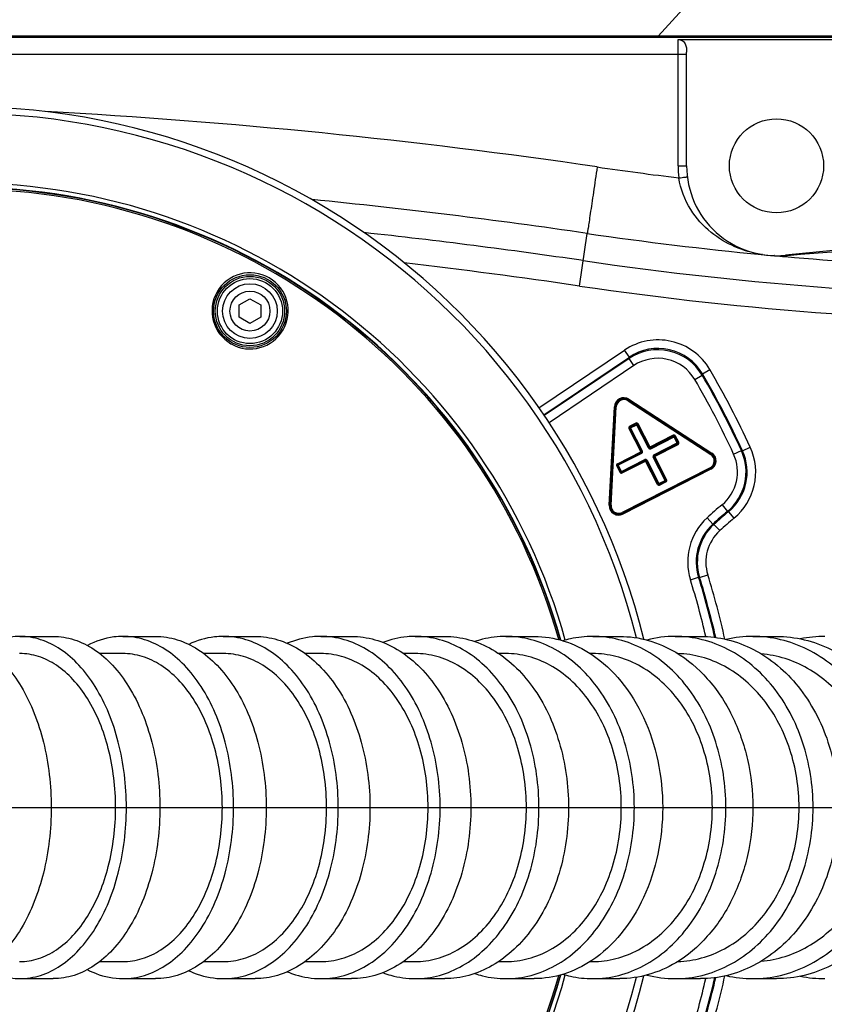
# Model space of a CAD drawing. Extents: x 0 to 594, y 0 to 420.
# Tile 92 of 104: x 411 to 420, y 182 to 193. Entities that reach past the tile are written whole.
import ezdxf

# ---------------------------------------------------------------- set-up
doc = ezdxf.new("R2010")
doc.units = 0
doc.header["$LTSCALE"] = 32.67
doc.linetypes.add('CENTER', pattern=[0.6, 0.375, -0.075, 0.075, -0.075])
doc.linetypes.add('PHANTOM', pattern=[0.8, 0.45, -0.05, 0.1, -0.05, 0.1, -0.05])
doc.layers.get('0').update_dxf_attribs({"linetype": 'CONTINUOUS'})
for name, color, linetype in [('1_DESIGN', 7, 'CONTINUOUS'), ('AXIS', 7, 'CONTINUOUS'), ('CRV', 7, 'CONTINUOUS'), ('DRAFT', 7, 'CONTINUOUS'), ('DRIV_DIM', 7, 'CONTINUOUS'), ('ROUND', 7, 'CONTINUOUS')]:
    doc.layers.add(name, color=color, linetype=linetype)
doc.styles.get("Standard").update_dxf_attribs({"font": 'txt', "width": 0.8})
doc.dimstyles.new('DIMSTYLE_1', dxfattribs={"dimtxt": 3.8, "dimasz": 1.8, "dimexe": 2, "dimexo": 1.5, "dimgap": 1.9, "dimtad": 1, "dimdec": 3, "dimlfac": 10, "dimtxsty": 'STANDARD', "dimblk": 'OPEN', "dimblk1": 'OPEN', "dimblk2": 'OPEN', "dimcen": 0.09, "dimazin": 2, "dimtp": 0.5, "dimtm": 0.5, "dimtfac": 1, "dimtdec": -1, "dimtofl": 0, "dimtmove": 0, "dimatfit": 3, "dimtolj": 1})
doc.dimstyles.new('DIMSTYLE_4', dxfattribs={"dimtxt": 3.8, "dimasz": 1.8, "dimexe": 2, "dimexo": 1.5, "dimgap": 0.95, "dimtad": 1, "dimdec": 3, "dimlfac": 10, "dimtxsty": 'STANDARD', "dimblk": 'OPEN', "dimblk1": 'OPEN', "dimblk2": 'OPEN', "dimcen": 0.09, "dimazin": 2, "dimtp": 0.001, "dimtm": 0.001, "dimtfac": 1, "dimtdec": 3, "dimtofl": 0, "dimtmove": 0, "dimatfit": 3, "dimtolj": 1})

# ---------------------------------------------------------------- blocks, each defined once
blk = doc.blocks.new('*D9')
at = {"layer": 'DRIV_DIM', "color": 2, "linetype": 'CONTINUOUS'}
for p, q in [((478.229, 259.55), (491.452, 274.235)), ((297.649, 184.12), (289.051, 184.12))]:
    blk.add_line(p, q, dxfattribs=at)
for points in [[(488.359, 273.482), (490.114, 272.749), (489.175, 274.404)], [(290.449, 185.925), (291.051, 184.12), (291.681, 185.916)]]:
    blk.add_lwpolyline(points, dxfattribs=at)
for start, end in [(48, 114), (114, 180)]:
    blk.add_arc((410.312, 184.12), 119.261, start, end, dxfattribs=at)
blk = doc.blocks.new('_OPEN')
at = {"color": 0, "linetype": 'BYBLOCK'}
for p, q in [((0, 0), (-1, 0.342)), ((-1, -0.342), (0, 0)), ((-1, 0), (0, 0))]:
    blk.add_line(p, q, dxfattribs=at)
blk = doc.blocks.new('*D10')
at = {"layer": 'DRIV_DIM', "color": 2, "linetype": 'CONTINUOUS'}
for p, q in [((302.148, 184.12), (289.051, 184.12)), ((478.229, 108.691), (491.452, 94.006))]:
    blk.add_line(p, q, dxfattribs=at)
for points in [[(291.681, 182.325), (291.051, 184.12), (290.449, 182.316)], [(489.175, 93.837), (490.114, 95.492), (488.359, 94.758)]]:
    blk.add_lwpolyline(points, dxfattribs=at)
for start, end in [(180, 246), (246, 312)]:
    blk.add_arc((410.312, 184.12), 119.261, start, end, dxfattribs=at)
blk = doc.blocks.new('*D15')
at = {"layer": 'DRIV_DIM', "color": 2, "linetype": 'CONTINUOUS'}
for p, q in [((440.312, 171.42), (440.312, 135.276)), ((410.312, 137.276), (425.312, 137.276)), ((440.312, 137.276), (425.312, 137.276))]:
    blk.add_line(p, q, dxfattribs=at)
at = {"layer": 'DRIV_DIM', "color": 2, "linetype": 'CONTINUOUS', "xscale": 1.8, "yscale": 1.8, "zscale": 1.8, "rotation": 180}
blk.add_blockref('_OPEN', (410.312, 137.276), dxfattribs=at)
at = {"layer": 'DRIV_DIM', "color": 2, "linetype": 'CONTINUOUS', "xscale": 1.8, "yscale": 1.8, "zscale": 1.8}
blk.add_blockref('_OPEN', (440.312, 137.276), dxfattribs=at)

msp = doc.modelspace()

# ---------------------------------------------------------------- linework, layer by layer
at = {"color": 7, "linetype": 'CONTINUOUS'}
for p, q in [((412.17612, 185.92032), (411.90539, 185.92031)), ((413.3493, 185.92035), (413.12046, 185.92034)), ((414.48851, 185.92036), (414.30442, 185.92036)), ((415.59009, 185.92033), (415.454, 185.92033)), ((416.64997, 185.92032), (416.56537, 185.92032)), ((417.66373, 185.92035), (417.63421, 185.92035)), ((411.90539, 182.32031), (412.17612, 182.32031)), ((413.12046, 182.32028), (413.3493, 182.32027)), ((414.30442, 182.32026), (414.48851, 182.32026)), ((415.454, 182.32029), (415.59009, 182.32029)), ((416.56537, 182.3203), (416.64997, 182.3203)), ((417.63421, 182.32027), (417.66373, 182.32027))]:
    msp.add_line(p, q, dxfattribs=at)
msp.add_circle((419.81245, 191.62031), 0.55, dxfattribs=at)
for start, end in [(15.533775, 164.096758), (195.903242, 344.466225)]:
    msp.add_arc((410.31245, 184.12031), 7.3, start, end, dxfattribs=at)
for points, knots in [([(412.09275, 184.12031), (412.09275, 184.35168), (412.04058, 184.79547), (411.84143, 185.30257), (411.60758, 185.61701), (411.41291, 185.78795), (411.19855, 185.89546), (411.04589, 185.92032), (410.97211, 185.92032)], [0, 0, 0, 0, 0.29942865, 0.57227229, 0.69348194, 0.80363679, 0.90451588, 1, 1, 1, 1]), ([(413.33977, 184.12031), (413.33977, 184.35182), (413.28532, 184.79715), (413.07773, 185.30428), (412.83522, 185.61781), (412.63289, 185.78857), (412.4105, 185.89565), (412.25266, 185.92032), (412.17612, 185.92032)], [0, 0, 0, 0, 0.29586979, 0.56686015, 0.68825508, 0.79945691, 0.90217667, 1, 1, 1, 1]), ([(414.55742, 184.12031), (414.55742, 184.35197), (414.50059, 184.79895), (414.28421, 185.30606), (414.03281, 185.61865), (413.82259, 185.7892), (413.5919, 185.89587), (413.4287, 185.92035), (413.3493, 185.92035)], [0, 0, 0, 0, 0.29224185, 0.56137193, 0.68297492, 0.79525216, 0.89983199, 1, 1, 1, 1]), ([(415.74249, 184.12031), (415.74249, 184.35213), (415.68254, 184.80138), (415.42227, 185.39005), (415.06825, 185.75012), (414.73962, 185.89603), (414.57087, 185.92036), (414.48851, 185.92036)], [0, 0, 0, 0, 0.28893514, 0.5565579, 0.7907557, 0.89735147, 1, 1, 1, 1]), ([(416.89131, 184.12031), (416.89131, 184.35229), (416.82873, 184.80334), (416.55681, 185.3935), (416.18931, 185.75139), (415.84998, 185.89614), (415.67549, 185.92033), (415.59009, 185.92033)], [0, 0, 0, 0, 0.28519428, 0.55095951, 0.78653178, 0.89501169, 1, 1, 1, 1]), ([(417.99973, 184.12031), (417.99973, 184.35247), (417.9344, 184.80545), (417.6504, 185.39703), (417.26919, 185.75264), (416.9189, 185.89627), (416.73849, 185.92033), (416.64997, 185.92032)], [0, 0, 0, 0, 0.28142301, 0.5453465, 0.78233044, 0.89269127, 1, 1, 1, 1]), ([(419.063, 184.12031), (419.063, 184.35266), (418.9948, 184.80767), (418.69836, 185.40056), (418.30334, 185.75383), (417.94191, 185.89642), (417.75545, 185.92035), (417.66373, 185.92035)], [0, 0, 0, 0, 0.27764357, 0.53975339, 0.77817759, 0.89040444, 1, 1, 1, 1]), ([(420.07569, 184.12031), (420.07569, 184.34964), (420.00646, 184.80061), (419.70547, 185.38894), (419.30699, 185.74097), (418.94186, 185.88881), (418.75237, 185.91729), (418.65868, 185.91989)], [0, 0, 0, 0, 0.27350822, 0.53383181, 0.77405213, 0.88822431, 1, 1, 1, 1]), ([(421.03178, 184.12031), (421.03178, 184.34325), (420.96385, 184.78357), (420.66664, 185.36105), (420.20781, 185.77649), (419.82246, 185.9008), (419.63376, 185.91619)], [0, 0, 0, 0, 0.26959213, 0.52852528, 0.77104413, 1, 1, 1, 1]), ([(410.97211, 182.3203), (411.04589, 182.3203), (411.19855, 182.34517), (411.41291, 182.45267), (411.60758, 182.62362), (411.84143, 182.93805), (412.04058, 183.44515), (412.09275, 183.88894), (412.09275, 184.12031)], [0, 0, 0, 0, 0.09548411, 0.19636321, 0.30651806, 0.42772771, 0.70057135, 1, 1, 1, 1]), ([(412.17612, 182.32031), (412.25266, 182.32031), (412.4105, 182.34497), (412.63289, 182.45205), (412.83522, 182.62281), (413.07773, 182.93634), (413.28532, 183.44348), (413.33977, 183.8888), (413.33977, 184.12031)], [0, 0, 0, 0, 0.09782333, 0.20054309, 0.31174492, 0.43313984, 0.7041302, 1, 1, 1, 1]), ([(413.3493, 182.32027), (413.4287, 182.32027), (413.5919, 182.34475), (413.82259, 182.45142), (414.03281, 182.62198), (414.28421, 182.93456), (414.50059, 183.44168), (414.55742, 183.88865), (414.55742, 184.12031)], [0, 0, 0, 0, 0.10016801, 0.20474784, 0.31702508, 0.43862807, 0.70775815, 1, 1, 1, 1]), ([(414.48851, 182.32026), (414.57087, 182.32026), (414.73962, 182.3446), (415.06825, 182.49051), (415.42227, 182.85057), (415.68254, 183.43924), (415.74249, 183.8885), (415.74249, 184.12031)], [0, 0, 0, 0, 0.10264853, 0.2092443, 0.44344209, 0.71106486, 1, 1, 1, 1]), ([(415.59009, 182.32029), (415.67549, 182.3203), (415.84998, 182.34449), (416.18931, 182.48923), (416.55681, 182.84712), (416.82873, 183.43728), (416.89131, 183.88833), (416.89131, 184.12031)], [0, 0, 0, 0, 0.10498831, 0.21346822, 0.44904049, 0.71480572, 1, 1, 1, 1]), ([(416.64997, 182.3203), (416.73849, 182.3203), (416.9189, 182.34435), (417.26919, 182.48798), (417.6504, 182.84359), (417.9344, 183.43517), (417.99973, 183.88815), (417.99973, 184.12031)], [0, 0, 0, 0, 0.10730873, 0.21766955, 0.4546535, 0.71857698, 1, 1, 1, 1]), ([(417.66373, 182.32027), (417.75545, 182.32027), (417.94191, 182.3442), (418.30334, 182.4868), (418.69836, 182.84006), (418.9948, 183.43295), (419.063, 183.88796), (419.063, 184.12031)], [0, 0, 0, 0, 0.10959556, 0.22182241, 0.46024661, 0.72235642, 1, 1, 1, 1]), ([(418.65868, 182.32074), (418.75237, 182.32334), (418.94186, 182.35181), (419.30699, 182.49965), (419.70547, 182.85168), (420.00646, 183.44001), (420.07569, 183.89099), (420.07569, 184.12031)], [0, 0, 0, 0, 0.11177568, 0.22594787, 0.46616818, 0.72649177, 1, 1, 1, 1]), ([(419.63376, 182.32444), (419.82246, 182.33982), (420.20781, 182.46414), (420.66664, 182.87957), (420.96385, 183.45705), (421.03178, 183.89738), (421.03178, 184.12031)], [0, 0, 0, 0, 0.22895586, 0.4714747, 0.73040785, 1, 1, 1, 1])]:
    msp.add_open_spline(points, degree=3, knots=knots, dxfattribs=at)
at = {"layer": '1_DESIGN', "color": 7, "linetype": 'CONTINUOUS'}
for p, q in [((413.53745, 189.99485), (413.66245, 190.06702)), ((413.66245, 190.06702), (413.78745, 189.99485)), ((413.53745, 189.85051), (413.53745, 189.99485)), ((413.78745, 189.99485), (413.78745, 189.85051)), ((413.66245, 189.77834), (413.53745, 189.85051)), ((413.78745, 189.85051), (413.66245, 189.77834))]:
    msp.add_line(p, q, dxfattribs=at)
msp.add_circle((413.66245, 189.92268), 0.38, dxfattribs=at)
at = {"layer": '1_DESIGN', "color": 9, "linetype": 'CONTINUOUS'}
for radius in [0.31942, 0.23333]:
    msp.add_circle((413.66245, 189.92268), radius, dxfattribs=at)
at = {"layer": 'AXIS', "color": 7, "linetype": 'CONTINUOUS'}
for p, q in [((410.9736, 186.12031), (411.36489, 186.12031)), ((412.17778, 186.12031), (412.55927, 186.12031)), ((413.35115, 186.12031), (413.72182, 186.12031)), ((414.49052, 186.12031), (414.84924, 186.12031)), ((415.5923, 186.12031), (415.9378, 186.12031)), ((416.65247, 186.12031), (416.9833, 186.12031)), ((417.66649, 186.12031), (417.98106, 186.12031)), ((418.62933, 186.12031), (418.92588, 186.12031)), ((419.53546, 186.12031), (419.81205, 186.12031)), ((410.9736, 182.12031), (411.36489, 182.12031)), ((412.17778, 182.12031), (412.55927, 182.12031)), ((413.35115, 182.12031), (413.72182, 182.12031)), ((414.49052, 182.12031), (414.84924, 182.12031)), ((415.5923, 182.12031), (415.9378, 182.12031)), ((416.65247, 182.12031), (416.9833, 182.12031)), ((417.66649, 182.12031), (417.98106, 182.12031)), ((418.62933, 182.12031), (418.92588, 182.12031)), ((419.53546, 182.12031), (419.81205, 182.12031))]:
    msp.add_line(p, q, dxfattribs=at)
at = {"layer": 'AXIS', "color": 7, "linetype": 'CENTER'}
msp.add_line((410.31245, 184.12031), (516.97698, 184.12031), dxfattribs=at)
at = {"layer": 'AXIS', "color": 7, "linetype": 'CONTINUOUS'}
for centre, radius, start, end in [((418.63096, 184.8037), 1.31661, 90.070934, 104.596536), ((419.53654, 184.71736), 1.40295, 90.044393, 102.825075), ((420.37952, 184.62804), 1.49227, 90.026641, 101.164993), ((418.63096, 183.43692), 1.31661, 255.403464, 269.929066), ((419.53654, 183.52326), 1.40295, 257.174925, 269.955607), ((420.37952, 183.61258), 1.49227, 258.835007, 269.973359)]:
    msp.add_arc(centre, radius, start, end, dxfattribs=at)
for points, knots in [([(410.14163, 186.12031), (410.22064, 186.12031), (410.38473, 186.09245), (410.61423, 185.97252), (410.82227, 185.7824), (411.07275, 185.43208), (411.285, 184.86875), (411.34057, 184.37724), (411.34057, 184.12031)], [0, 0, 0, 0, 0.09315381, 0.19221491, 0.30135323, 0.42240049, 0.69708673, 1, 1, 1, 1]), ([(410.9736, 186.12031), (410.90114, 186.12031), (410.75228, 186.09903), (410.61496, 186.03881), (410.54951, 186.00072)], [0, 0, 0, 0, 0.48900434, 1, 1, 1, 1]), ([(412.21871, 184.12031), (412.21871, 184.37738), (412.16074, 184.87048), (411.93948, 185.43391), (411.67966, 185.78329), (411.46337, 185.97323), (411.2252, 186.09268), (411.05558, 186.12031), (410.9736, 186.12031)], [0, 0, 0, 0, 0.29942732, 0.57227179, 0.69348225, 0.80363759, 0.90451652, 1, 1, 1, 1]), ([(411.36489, 186.12031), (411.44687, 186.12031), (411.61649, 186.09268), (411.85466, 185.97323), (412.07095, 185.78329), (412.33077, 185.43391), (412.55203, 184.87048), (412.61, 184.37738), (412.61, 184.12031)], [0, 0, 0, 0, 0.09548348, 0.19636241, 0.30651775, 0.42772821, 0.70057268, 1, 1, 1, 1]), ([(412.17778, 186.12031), (412.14261, 186.12031), (411.99936, 186.11137), (411.85935, 186.065), (411.76356, 186.01488)], [0, 0, 0, 0, 0.24545581, 1, 1, 1, 1]), ([(413.47064, 184.12031), (413.47064, 184.37753), (413.41016, 184.87233), (413.17952, 185.4358), (412.91009, 185.78418), (412.68529, 185.97392), (412.43819, 186.0929), (412.26283, 186.12031), (412.17778, 186.12031)], [0, 0, 0, 0, 0.29586791, 0.56685915, 0.68825511, 0.79945767, 0.90217742, 1, 1, 1, 1]), ([(412.55927, 186.12031), (412.64431, 186.12031), (412.81968, 186.0929), (413.06678, 185.97392), (413.29157, 185.78418), (413.561, 185.4358), (413.79164, 184.87233), (413.85213, 184.37753), (413.85213, 184.12031)], [0, 0, 0, 0, 0.09782258, 0.20054233, 0.31174489, 0.43314085, 0.70413209, 1, 1, 1, 1]), ([(413.35115, 186.12031), (413.31695, 186.12031), (413.17827, 186.11249), (413.04201, 186.07215), (412.94741, 186.02769)], [0, 0, 0, 0, 0.24651491, 1, 1, 1, 1]), ([(414.69338, 184.12031), (414.69338, 184.3777), (414.63025, 184.87431), (414.38986, 185.43775), (414.11055, 185.78507), (413.87699, 185.97457), (413.62069, 186.09311), (413.43937, 186.12031), (413.35115, 186.12031)], [0, 0, 0, 0, 0.29223987, 0.56137069, 0.68297471, 0.79525276, 0.89983269, 1, 1, 1, 1]), ([(413.72182, 186.12031), (413.81004, 186.12031), (413.99137, 186.09311), (414.24767, 185.97457), (414.48123, 185.78507), (414.76054, 185.43775), (415.00092, 184.87431), (415.06406, 184.3777), (415.06406, 184.12031)], [0, 0, 0, 0, 0.10016731, 0.20474724, 0.31702529, 0.43862931, 0.70776013, 1, 1, 1, 1]), ([(414.49052, 186.12031), (414.45739, 186.12031), (414.32353, 186.11352), (414.19145, 186.07863), (414.09856, 186.03953)], [0, 0, 0, 0, 0.24737827, 1, 1, 1, 1]), ([(415.88373, 184.12031), (415.88373, 184.37787), (415.81781, 184.87643), (415.56731, 185.43976), (415.27787, 185.78595), (415.03529, 185.9752), (414.76951, 186.09329), (414.58202, 186.12031), (414.49052, 186.12031)], [0, 0, 0, 0, 0.2885514, 0.55582052, 0.67765502, 0.79103381, 0.8974881, 1, 1, 1, 1]), ([(414.84924, 186.12031), (414.94075, 186.12031), (415.12824, 186.09329), (415.39401, 185.9752), (415.63659, 185.78595), (415.92604, 185.43976), (416.17653, 184.87643), (416.24245, 184.37787), (416.24245, 184.12031)], [0, 0, 0, 0, 0.1025119, 0.20896619, 0.32234498, 0.44417948, 0.7114486, 1, 1, 1, 1]), ([(415.5923, 186.12031), (415.56036, 186.12031), (415.43162, 186.11445), (415.3042, 186.0845), (415.21355, 186.05046)], [0, 0, 0, 0, 0.24807204, 1, 1, 1, 1]), ([(417.03801, 184.12031), (417.03801, 184.37806), (416.96849, 184.87922), (416.66639, 185.53493), (416.25808, 185.9326), (415.88106, 186.09343), (415.68719, 186.12031), (415.5923, 186.12031)], [0, 0, 0, 0, 0.28519324, 0.5509596, 0.78653295, 0.89501248, 1, 1, 1, 1]), ([(415.9378, 186.12031), (416.03269, 186.12031), (416.22656, 186.09343), (416.60358, 185.9326), (417.01189, 185.53493), (417.31399, 184.87922), (417.38351, 184.37806), (417.38351, 184.12031)], [0, 0, 0, 0, 0.10498752, 0.21346705, 0.4490404, 0.71480676, 1, 1, 1, 1]), ([(416.65247, 186.12031), (416.56038, 186.12031), (416.43642, 186.10486), (416.31805, 186.07037), (416.28848, 186.0605)], [0, 0, 0, 0, 0.74711591, 1, 1, 1, 1]), ([(418.15205, 184.12031), (418.15205, 184.37826), (418.07947, 184.88154), (417.76396, 185.53883), (417.34044, 185.93398), (416.95126, 186.09358), (416.75082, 186.12031), (416.65247, 186.12031)], [0, 0, 0, 0, 0.28142115, 0.54534578, 0.78233156, 0.89269222, 1, 1, 1, 1]), ([(416.9833, 186.12031), (417.09972, 186.12031), (417.33843, 186.08252), (417.5544, 185.97567), (417.65497, 185.90848)], [0, 0, 0, 0, 0.49044572, 1, 1, 1, 1]), ([(417.66649, 186.12031), (417.57866, 186.12031), (417.4607, 186.10731), (417.34696, 186.07797), (417.31857, 186.06958)], [0, 0, 0, 0, 0.74789748, 1, 1, 1, 1]), ([(419.22105, 184.12031), (419.22105, 184.37846), (419.14529, 184.884), (418.81597, 185.54274), (418.37712, 185.93527), (417.97555, 186.09371), (417.76839, 186.12031), (417.66649, 186.12031)], [0, 0, 0, 0, 0.27764209, 0.53975303, 0.77817873, 0.89040534, 1, 1, 1, 1]), ([(417.98106, 186.12031), (418.09386, 186.12031), (418.32382, 186.08765), (418.53586, 185.99395), (418.63552, 185.93444)], [0, 0, 0, 0, 0.49283458, 1, 1, 1, 1]), ([(420.23959, 184.12031), (420.23959, 184.37868), (420.16054, 184.88656), (419.81711, 185.54662), (419.36291, 185.93647), (418.94882, 186.09384), (418.73483, 186.12031), (418.62933, 186.12031)], [0, 0, 0, 0, 0.27388772, 0.53422821, 0.77410745, 0.88816938, 1, 1, 1, 1]), ([(418.92588, 186.12031), (419.03138, 186.12031), (419.24537, 186.09384), (419.65946, 185.93647), (420.11366, 185.54662), (420.45709, 184.88656), (420.53614, 184.37868), (420.53614, 184.12031)], [0, 0, 0, 0, 0.11183062, 0.22589255, 0.46577179, 0.72611228, 1, 1, 1, 1]), ([(421.20156, 184.12031), (421.20156, 184.37891), (421.11914, 184.88921), (420.76145, 185.55042), (420.29205, 185.93758), (419.86541, 186.09395), (419.64456, 186.12031), (419.53546, 186.12031)], [0, 0, 0, 0, 0.27019813, 0.52882937, 0.77015797, 0.88600572, 1, 1, 1, 1]), ([(419.81205, 186.12031), (419.92116, 186.12031), (420.14201, 186.09395), (420.56865, 185.93758), (421.03805, 185.55042), (421.39574, 184.88921), (421.47816, 184.37891), (421.47816, 184.12031)], [0, 0, 0, 0, 0.11399428, 0.22984203, 0.47117063, 0.72980187, 1, 1, 1, 1]), ([(417.65497, 185.90848), (417.7831, 185.82286), (418.02099, 185.59948), (418.28193, 185.16978), (418.44589, 184.6647), (418.48289, 184.30335), (418.48289, 184.12031)], [0, 0, 0, 0, 0.22630708, 0.47103577, 0.7311915, 1, 1, 1, 1]), ([(418.63552, 185.93444), (418.7732, 185.85223), (419.03069, 185.6322), (419.31565, 185.19684), (419.49508, 184.67989), (419.53563, 184.3083), (419.53563, 184.12031)], [0, 0, 0, 0, 0.22818728, 0.47313785, 0.7324826, 1, 1, 1, 1]), ([(411.34057, 184.12031), (411.34057, 183.86338), (411.285, 183.37188), (411.07275, 182.80854), (410.82227, 182.45822), (410.61423, 182.2681), (410.38473, 182.14818), (410.22064, 182.12031), (410.14163, 182.12031)], [0, 0, 0, 0, 0.30291327, 0.57759951, 0.69864677, 0.80778509, 0.90684619, 1, 1, 1, 1]), ([(410.9736, 182.12031), (411.05558, 182.12031), (411.2252, 182.14794), (411.46337, 182.26739), (411.67966, 182.45734), (411.93948, 182.80671), (412.16074, 183.37015), (412.21871, 183.86324), (412.21871, 184.12031)], [0, 0, 0, 0, 0.09548348, 0.19636241, 0.30651775, 0.42772821, 0.70057268, 1, 1, 1, 1]), ([(412.61, 184.12031), (412.61, 183.86324), (412.55203, 183.37015), (412.33077, 182.80671), (412.07095, 182.45734), (411.85466, 182.26739), (411.61649, 182.14794), (411.44687, 182.12031), (411.36489, 182.12031)], [0, 0, 0, 0, 0.29942732, 0.57227179, 0.69348225, 0.80363759, 0.90451652, 1, 1, 1, 1]), ([(412.17778, 182.12031), (412.26283, 182.12031), (412.43819, 182.14772), (412.68529, 182.26671), (412.91009, 182.45644), (413.17952, 182.80482), (413.41016, 183.36829), (413.47064, 183.86309), (413.47064, 184.12031)], [0, 0, 0, 0, 0.09782258, 0.20054233, 0.31174489, 0.43314085, 0.70413209, 1, 1, 1, 1]), ([(413.85213, 184.12031), (413.85213, 183.86309), (413.79164, 183.36829), (413.561, 182.80482), (413.29157, 182.45644), (413.06678, 182.26671), (412.81968, 182.14772), (412.64431, 182.12031), (412.55927, 182.12031)], [0, 0, 0, 0, 0.29586791, 0.56685915, 0.68825511, 0.79945767, 0.90217742, 1, 1, 1, 1]), ([(413.35115, 182.12031), (413.43937, 182.12031), (413.62069, 182.14752), (413.87699, 182.26605), (414.11055, 182.45556), (414.38986, 182.80287), (414.63025, 183.36631), (414.69338, 183.86293), (414.69338, 184.12031)], [0, 0, 0, 0, 0.10016731, 0.20474724, 0.31702529, 0.43862931, 0.70776013, 1, 1, 1, 1]), ([(415.06406, 184.12031), (415.06406, 183.86293), (415.00092, 183.36631), (414.76054, 182.80287), (414.48123, 182.45556), (414.24767, 182.26605), (413.99137, 182.14752), (413.81004, 182.12031), (413.72182, 182.12031)], [0, 0, 0, 0, 0.29223987, 0.56137069, 0.68297471, 0.79525276, 0.89983269, 1, 1, 1, 1]), ([(414.49052, 182.12031), (414.58202, 182.12031), (414.76951, 182.14733), (415.03529, 182.26542), (415.27787, 182.45468), (415.56731, 182.80087), (415.81781, 183.36419), (415.88373, 183.86275), (415.88373, 184.12031)], [0, 0, 0, 0, 0.1025119, 0.20896619, 0.32234498, 0.44417948, 0.7114486, 1, 1, 1, 1]), ([(416.24245, 184.12031), (416.24245, 183.86275), (416.17653, 183.36419), (415.92604, 182.80087), (415.63659, 182.45468), (415.39401, 182.26542), (415.12824, 182.14733), (414.94075, 182.12031), (414.84924, 182.12031)], [0, 0, 0, 0, 0.2885514, 0.55582052, 0.67765502, 0.79103381, 0.8974881, 1, 1, 1, 1]), ([(415.5923, 182.12031), (415.68719, 182.12031), (415.88106, 182.14719), (416.25808, 182.30802), (416.66639, 182.70569), (416.96849, 183.36141), (417.03801, 183.86257), (417.03801, 184.12031)], [0, 0, 0, 0, 0.10498752, 0.21346705, 0.4490404, 0.71480676, 1, 1, 1, 1]), ([(417.38351, 184.12031), (417.38351, 183.86257), (417.31399, 183.36141), (417.01189, 182.70569), (416.60358, 182.30802), (416.22656, 182.14719), (416.03269, 182.12031), (415.9378, 182.12031)], [0, 0, 0, 0, 0.28519324, 0.5509596, 0.78653295, 0.89501248, 1, 1, 1, 1]), ([(416.65247, 182.12031), (416.75082, 182.12031), (416.95126, 182.14704), (417.34044, 182.30665), (417.76396, 182.70179), (418.07947, 183.35908), (418.15205, 183.86237), (418.15205, 184.12031)], [0, 0, 0, 0, 0.10730778, 0.21766844, 0.45465422, 0.71857885, 1, 1, 1, 1]), ([(418.48289, 184.12031), (418.48289, 183.93727), (418.44589, 183.57592), (418.28193, 183.07084), (418.02099, 182.64114), (417.7831, 182.41776), (417.65497, 182.33215)], [0, 0, 0, 0, 0.2688085, 0.52896423, 0.77369292, 1, 1, 1, 1]), ([(417.66649, 182.12031), (417.76839, 182.12031), (417.97555, 182.14691), (418.37712, 182.30536), (418.81597, 182.69788), (419.14529, 183.35663), (419.22105, 183.86216), (419.22105, 184.12031)], [0, 0, 0, 0, 0.10959466, 0.22182127, 0.46024697, 0.72235791, 1, 1, 1, 1]), ([(418.62933, 182.12031), (418.73483, 182.12031), (418.94882, 182.14679), (419.36291, 182.30415), (419.81711, 182.694), (420.16054, 183.35406), (420.23959, 183.86194), (420.23959, 184.12031)], [0, 0, 0, 0, 0.11183062, 0.22589255, 0.46577179, 0.72611228, 1, 1, 1, 1]), ([(419.53563, 184.12031), (419.53563, 183.93232), (419.49508, 183.56074), (419.31565, 183.04378), (419.03069, 182.60842), (418.7732, 182.38839), (418.63552, 182.30618)], [0, 0, 0, 0, 0.2675174, 0.52686215, 0.77181272, 1, 1, 1, 1]), ([(420.53614, 184.12031), (420.53614, 183.86194), (420.45709, 183.35406), (420.11366, 182.694), (419.65946, 182.30415), (419.24537, 182.14679), (419.03138, 182.12031), (418.92588, 182.12031)], [0, 0, 0, 0, 0.27388772, 0.53422821, 0.77410745, 0.88816938, 1, 1, 1, 1]), ([(419.53546, 182.12031), (419.64456, 182.12031), (419.86541, 182.14668), (420.29205, 182.30304), (420.76145, 182.6902), (421.11914, 183.35142), (421.20156, 183.86171), (421.20156, 184.12031)], [0, 0, 0, 0, 0.11399428, 0.22984203, 0.47117063, 0.72980187, 1, 1, 1, 1]), ([(421.47816, 184.12031), (421.47816, 183.86171), (421.39574, 183.35142), (421.03805, 182.6902), (420.56865, 182.30304), (420.14201, 182.14668), (419.92116, 182.12031), (419.81205, 182.12031)], [0, 0, 0, 0, 0.27019813, 0.52882937, 0.77015797, 0.88600572, 1, 1, 1, 1]), ([(417.65497, 182.33215), (417.5544, 182.26495), (417.33843, 182.1581), (417.09972, 182.12031), (416.9833, 182.12031)], [0, 0, 0, 0, 0.50955428, 1, 1, 1, 1]), ([(418.63552, 182.30618), (418.53586, 182.24667), (418.32382, 182.15298), (418.09386, 182.12031), (417.98106, 182.12031)], [0, 0, 0, 0, 0.50716542, 1, 1, 1, 1]), ([(410.54951, 182.2399), (410.61496, 182.20181), (410.75228, 182.14159), (410.90114, 182.12031), (410.9736, 182.12031)], [0, 0, 0, 0, 0.51099566, 1, 1, 1, 1]), ([(411.76356, 182.22574), (411.79636, 182.20858), (411.92669, 182.14899), (412.07154, 182.12031), (412.17778, 182.12031)], [0, 0, 0, 0, 0.25840132, 1, 1, 1, 1]), ([(412.94741, 182.21293), (412.97962, 182.1978), (413.10798, 182.1451), (413.24804, 182.12031), (413.35115, 182.12031)], [0, 0, 0, 0, 0.25659962, 1, 1, 1, 1]), ([(414.09856, 182.20109), (414.13005, 182.18784), (414.25577, 182.14163), (414.39078, 182.12031), (414.49052, 182.12031)], [0, 0, 0, 0, 0.25510246, 1, 1, 1, 1]), ([(415.21355, 182.19017), (415.24416, 182.17867), (415.36656, 182.13854), (415.49623, 182.12031), (415.5923, 182.12031)], [0, 0, 0, 0, 0.2538751, 1, 1, 1, 1]), ([(416.28848, 182.18012), (416.31805, 182.17025), (416.43642, 182.13577), (416.56038, 182.12031), (416.65247, 182.12031)], [0, 0, 0, 0, 0.25288409, 1, 1, 1, 1]), ([(417.31857, 182.17104), (417.34696, 182.16266), (417.4607, 182.13332), (417.57866, 182.12031), (417.66649, 182.12031)], [0, 0, 0, 0, 0.25210252, 1, 1, 1, 1])]:
    msp.add_open_spline(points, degree=3, knots=knots, dxfattribs=at)
at = {"layer": 'CRV', "color": 2, "linetype": 'PHANTOM'}
msp.add_line((418.4318, 193.13777), (477.22551, 258.43479), dxfattribs=at)
msp.add_arc((410.31245, 184.12031), 100, 48, 175.448465, dxfattribs=at)
at = {"layer": 'DRAFT', "color": 7, "linetype": 'CONTINUOUS'}
for start, end in [(15.657627, 163.982242), (196.017758, 344.342373)]:
    msp.add_arc((410.31245, 184.12031), 7.25, start, end, dxfattribs=at)
at = {"layer": 'ROUND', "color": 7, "linetype": 'CONTINUOUS'}
for p, q in [((425.91245, 193.13777), (404.93895, 193.13777)), ((418.66245, 193.09884), (423.61245, 193.09884)), ((418.76245, 191.62031), (418.76245, 192.94957)), ((422.4315, 190.82623), (419.91662, 190.57549))]:
    msp.add_line(p, q, dxfattribs=at)
at = {"layer": 'ROUND', "color": 9, "linetype": 'CONTINUOUS'}
for p, q in [((404.95279, 193.12368), (425.91245, 193.12368)), ((418.66245, 191.62206), (418.66245, 193.09884)), ((407.61245, 192.9272), (418.66245, 192.9272)), ((417.51159, 190.21586), (417.60177, 190.83028)), ((413.4422, 189.53951), (413.44145, 189.5399)), ((413.44218, 189.53947), (413.44145, 189.5399)), ((417.03607, 188.79083), (418.03765, 189.4664)), ((418.09356, 189.38351), (418.03765, 189.4664)), ((417.09396, 188.70927), (418.09356, 189.38351)), ((418.09015, 189.3685), (417.10006, 188.70068)), ((418.09015, 189.3685), (418.09356, 189.38351)), ((418.14606, 189.28561), (418.09015, 189.3685)), ((418.14606, 189.28561), (417.15642, 188.6181)), ((418.94634, 189.18992), (419.03256, 189.24055)), ((418.85701, 189.12378), (418.94329, 189.1743)), ((418.94329, 189.1743), (418.94634, 189.18992)), ((418.07877, 188.87391), (418.08422, 188.88229)), ((418.07877, 188.87391), (419.04426, 188.24691)), ((418.08918, 188.89162), (418.08373, 188.88323)), ((418.08373, 188.88323), (419.05076, 188.25524)), ((418.08373, 188.88323), (418.08422, 188.88229)), ((418.08422, 188.88229), (419.0497, 188.25529)), ((418.08918, 188.89162), (419.05621, 188.26362)), ((417.8591, 187.65367), (417.91945, 188.80514)), ((417.86909, 187.65314), (417.92943, 188.80461)), ((417.86966, 187.65403), (417.92991, 188.80367)), ((417.87965, 187.65351), (417.9399, 188.80315)), ((417.91945, 188.80514), (417.92943, 188.80461)), ((417.92943, 188.80461), (417.92991, 188.80367)), ((417.9399, 188.80315), (417.92991, 188.80367)), ((418.0887, 188.54906), (418.09761, 188.5536)), ((418.0887, 188.54906), (418.2317, 188.26839)), ((418.16997, 188.61292), (418.09744, 188.57596)), ((418.09744, 188.57596), (418.10198, 188.56705)), ((418.09832, 188.55337), (418.09761, 188.5536)), ((418.09761, 188.5536), (418.23607, 188.28184)), ((418.09832, 188.55337), (418.18772, 188.59893)), ((418.09832, 188.55337), (418.23679, 188.28161)), ((418.17451, 188.60401), (418.10198, 188.56705)), ((418.10269, 188.56682), (418.10198, 188.56705)), ((418.17428, 188.60329), (418.10269, 188.56682)), ((418.2457, 188.28615), (418.10269, 188.56682)), ((418.16997, 188.61292), (418.17451, 188.60401)), ((418.17428, 188.60329), (418.17451, 188.60401)), ((418.31728, 188.32263), (418.17428, 188.60329)), ((418.18772, 188.59893), (418.18796, 188.59964)), ((418.32619, 188.32717), (418.18772, 188.59893)), ((418.19686, 188.60418), (418.18796, 188.59964)), ((418.32642, 188.32788), (418.18796, 188.59964)), ((418.33987, 188.32351), (418.19686, 188.60418)), ((418.60709, 188.47089), (418.32642, 188.32788)), ((418.6114, 188.46126), (418.33964, 188.3228)), ((418.61163, 188.46198), (418.33987, 188.32351)), ((418.34418, 188.31389), (418.62485, 188.45689)), ((418.60709, 188.47089), (418.61163, 188.46198)), ((418.6114, 188.46126), (418.61163, 188.46198)), ((418.65696, 188.37186), (418.6114, 188.46126)), ((418.62485, 188.45689), (418.62508, 188.45761)), ((418.66132, 188.38531), (418.62485, 188.45689)), ((418.63399, 188.46215), (418.62508, 188.45761)), ((418.66204, 188.38507), (418.62508, 188.45761)), ((418.67095, 188.38961), (418.63399, 188.46215)), ((417.95541, 188.13883), (418.23607, 188.28184)), ((418.23607, 188.28184), (418.23679, 188.28161)), ((418.2457, 188.28615), (418.23679, 188.28161)), ((418.31728, 188.32263), (418.32619, 188.32717)), ((418.32642, 188.32788), (418.32619, 188.32717)), ((418.33987, 188.32351), (418.33964, 188.3228)), ((418.34418, 188.31389), (418.33964, 188.3228)), ((418.38066, 188.2423), (418.66132, 188.38531)), ((418.38154, 188.21971), (418.66221, 188.36272)), ((418.3852, 188.23339), (418.65696, 188.37186)), ((418.38591, 188.23316), (418.65767, 188.37163)), ((418.65696, 188.37186), (418.65767, 188.37163)), ((418.66221, 188.36272), (418.65767, 188.37163)), ((418.66132, 188.38531), (418.66204, 188.38507)), ((418.67095, 188.38961), (418.66204, 188.38507)), ((419.31094, 188.25207), (419.4018, 188.29379)), ((419.4018, 188.29379), (419.41496, 188.29037)), ((419.41496, 188.29037), (419.50586, 188.33201)), ((418.23696, 188.25925), (417.95629, 188.11625)), ((418.2317, 188.26839), (417.95995, 188.12993)), ((418.23242, 188.26816), (417.96066, 188.12969)), ((417.99276, 188.04466), (418.27343, 188.18767)), ((418.00598, 188.03958), (418.27774, 188.17804)), ((418.00621, 188.04029), (418.27797, 188.17876)), ((418.01052, 188.03067), (418.29119, 188.17367)), ((418.2317, 188.26839), (418.23242, 188.26816)), ((418.23696, 188.25925), (418.23242, 188.26816)), ((418.27343, 188.18767), (418.27797, 188.17876)), ((418.27774, 188.17804), (418.27797, 188.17876)), ((418.42075, 187.89738), (418.27774, 188.17804)), ((418.29119, 188.17367), (418.29142, 188.17439)), ((418.29119, 188.17367), (418.42966, 187.90191)), ((418.30033, 188.17893), (418.29142, 188.17439)), ((418.29142, 188.17439), (418.42989, 187.90263)), ((418.30033, 188.17893), (418.44334, 187.89826)), ((418.37192, 188.2154), (418.38083, 188.21994)), ((418.51493, 187.93473), (418.37192, 188.2154)), ((418.38066, 188.2423), (418.3852, 188.23339)), ((418.38154, 188.21971), (418.38083, 188.21994)), ((418.51929, 187.94818), (418.38083, 188.21994)), ((418.52001, 187.94795), (418.38154, 188.21971)), ((418.38591, 188.23316), (418.3852, 188.23339)), ((418.52892, 187.95249), (418.38591, 188.23316)), ((419.04426, 188.24691), (419.0497, 188.25529)), ((419.05076, 188.25524), (419.0497, 188.25529)), ((419.05621, 188.26362), (419.05076, 188.25524)), ((417.94667, 188.11194), (417.95558, 188.11648)), ((417.94667, 188.11194), (417.98362, 188.03941)), ((417.95541, 188.13883), (417.95995, 188.12993)), ((417.95629, 188.11625), (417.95558, 188.11648)), ((417.95558, 188.11648), (417.99253, 188.04394)), ((417.95629, 188.11625), (417.99276, 188.04466)), ((417.96066, 188.12969), (417.95995, 188.12993)), ((418.00621, 188.04029), (417.96066, 188.12969)), ((419.0361, 188.09126), (418.01036, 187.56862)), ((419.0417, 188.0823), (418.01432, 187.55882)), ((419.04064, 188.08235), (418.0149, 187.55971)), ((419.04624, 188.07339), (418.01886, 187.54992)), ((419.0361, 188.09126), (419.04064, 188.08235)), ((419.0417, 188.0823), (419.04064, 188.08235)), ((419.04624, 188.07339), (419.0417, 188.0823)), ((417.98362, 188.03941), (417.99253, 188.04394)), ((417.99276, 188.04466), (417.99253, 188.04394)), ((418.00621, 188.04029), (418.00598, 188.03958)), ((418.01052, 188.03067), (418.00598, 188.03958)), ((418.42989, 187.90263), (418.51929, 187.94818)), ((418.4431, 187.89755), (418.51564, 187.9345)), ((418.44334, 187.89826), (418.51493, 187.93473)), ((418.51493, 187.93473), (418.51564, 187.9345)), ((418.52018, 187.92559), (418.51564, 187.9345)), ((418.51929, 187.94818), (418.52001, 187.94795)), ((418.52892, 187.95249), (418.52001, 187.94795)), ((418.42075, 187.89738), (418.42966, 187.90191)), ((418.42989, 187.90263), (418.42966, 187.90191)), ((418.44334, 187.89826), (418.4431, 187.89755)), ((418.44764, 187.88864), (418.4431, 187.89755)), ((418.44764, 187.88864), (418.52018, 187.92559)), ((417.8591, 187.65367), (417.86909, 187.65314)), ((417.86909, 187.65314), (417.86966, 187.65403)), ((417.87965, 187.65351), (417.86966, 187.65403)), ((419.17588, 187.65877), (419.23973, 187.58183)), ((418.01036, 187.56862), (418.0149, 187.55971)), ((418.01432, 187.55882), (418.0149, 187.55971)), ((418.01886, 187.54992), (418.01432, 187.55882)), ((419.00137, 187.50635), (419.06901, 187.43272)), ((419.23973, 187.58183), (419.25194, 187.57826)), ((419.25194, 187.57826), (419.31567, 187.50122)), ((419.08183, 187.43018), (419.06901, 187.43272)), ((419.08183, 187.43018), (419.14935, 187.35644)), ((418.80702, 186.78172), (418.90243, 186.81161)), ((418.91436, 186.80877), (418.90243, 186.81161)), ((418.91436, 186.80877), (419.00979, 186.8386))]:
    msp.add_line(p, q, dxfattribs=at)
at = {"layer": 'ROUND', "color": 7, "linetype": 'CONTINUOUS'}
msp.add_circle((413.66245, 189.92268), 0.425, dxfattribs=at)
at = {"layer": 'ROUND', "color": 9, "linetype": 'CONTINUOUS'}
msp.add_circle((413.66245, 189.92268), 0.405, dxfattribs=at)
at = {"layer": 'ROUND', "color": 7, "linetype": 'CONTINUOUS'}
for centre, radius, start, end in [((410.31245, 184.12031), 8.1905, 13.889668, 103.953907), ((419.81245, 191.62031), 1.05, 180, 275.693717), ((410.31245, 184.12031), 8.1905, 256.046093, 346.110332)]:
    msp.add_arc(centre, radius, start, end, dxfattribs=at)
at = {"layer": 'ROUND', "color": 9, "linetype": 'CONTINUOUS'}
for centre, radius, start, end in [((410.31245, 184.12031), 8.11129, 14.15604, 103.953907), ((407.43502, 121.55682), 70.8016, 81.6490858, 86.8895372), ((419.81356, 191.62213), 1.15111, 180.003429, 187.108537), ((423.41277, 230.39712), 39.20522, 261.64781, 263.053645), ((410.31245, 184.12031), 7.24496, 15.679683, 163.971283), ((410.31245, 184.12031), 7.22842, 15.754142, 163.93404), ((407.43757, 121.5984), 69.97402, 81.6478569, 84.300151), ((407.43874, 121.58631), 69.66477, 81.6502406, 83.7745391), ((423.41326, 230.41511), 40.00915, 261.648005, 264.58926), ((389.02431, 579.05853), 389.71274, 274.5492894, 274.919234), ((419.83342, 191.84868), 1.27907, 261.038801, 261.32973), ((419.82137, 191.71549), 1.14561, 260.921023, 261.143206), ((419.63227, 190.49151), 0.09309, 80.931588, 84.863497), ((419.82116, 191.71418), 1.14428, 261.144111, 267.717074), ((407.43874, 121.58631), 69.36482, 81.6502406, 83.3575853), ((423.41245, 230.42031), 40.33523, 261.650241, 270), ((419.82119, 191.71466), 1.14477, 267.716645, 268.472663), ((419.78181, 190.47765), 0.09308, 84.534324, 88.463483), ((419.8341, 191.85776), 1.2882, 268.068257, 268.441509), ((423.41197, 230.40313), 39.9971, 264.805383, 264.984702), ((419.83383, 191.84596), 1.27639, 268.4393, 273.498325), ((419.83412, 191.84055), 1.27097, 273.499963, 274.553804), ((423.4133, 230.42773), 40.02173, 264.985896, 269.998785), ((413.66405, 189.92546), 0.44521, 59.999996, 239.810938), ((413.66405, 189.92546), 0.44521, 240.109043, 59.725565), ((413.66512, 189.92735), 0.44305, 59.722065, 59.99773), ((423.41245, 230.42031), 40.63518, 261.650241, 270), ((418.42904, 188.88623), 0.69984, 30.416265, 124.004144), ((413.66306, 189.92372), 0.44321, 239.808171, 239.998091), ((418.42561, 188.87115), 0.59991, 30.352405, 123.999665), ((418.42905, 188.88629), 0.59982, 30.411788, 124.008621), ((418.42562, 188.87121), 0.49989, 30.34792, 124.004149), ((410.31245, 184.12031), 10.11223, 24.613546, 30.420409), ((410.31245, 184.12031), 9.90173, 24.662772, 30.35207), ((410.31245, 184.12031), 10.00172, 24.662772, 30.35207), ((410.31245, 184.12031), 10.01225, 24.613546, 30.420409), ((418.02927, 188.79941), 0.10997, 56.986947, 177.013053), ((418.02926, 188.79942), 0.09996, 56.978858, 177.021142), ((418.02975, 188.79845), 0.09998, 56.990953, 177.009047), ((418.02975, 188.79846), 0.08997, 56.984912, 177.015088), ((418.10651, 188.55814), 0.02, 116.996789, 207.003211), ((418.17905, 188.5951), 0.02, 26.996789, 117.003211), ((418.61617, 188.45307), 0.02, 26.996789, 117.003211), ((418.22788, 188.27707), 0.02, 296.996789, 27.003211), ((418.3351, 188.3317), 0.02, 206.996789, 297.003211), ((418.65313, 188.38053), 0.02, 296.996789, 27.003211), ((418.85659, 188.04347), 0.59993, 309.690613, 24.661484), ((418.86964, 188.04049), 0.59985, 309.593851, 24.618094), ((418.86959, 188.0405), 0.69987, 309.596665, 24.61528), ((418.28251, 188.16985), 0.02, 26.996789, 117.003211), ((418.38973, 188.22448), 0.02, 116.996789, 207.003211), ((418.99528, 188.17144), 0.08997, 296.984912, 57.015088), ((418.99527, 188.17144), 0.09998, 296.990953, 57.009047), ((418.99635, 188.17138), 0.09996, 296.978858, 57.021142), ((418.99634, 188.17138), 0.10997, 296.986947, 57.013053), ((418.85664, 188.04346), 0.49991, 309.687803, 24.664294), ((417.96448, 188.12102), 0.02, 116.996789, 207.003211), ((418.00144, 188.04848), 0.02, 206.996789, 297.003211), ((418.5111, 187.94341), 0.02, 296.996789, 27.003211), ((418.43857, 187.90645), 0.02, 206.996789, 297.003211), ((417.96892, 187.64789), 0.10997, 176.986947, 297.013053), ((417.96891, 187.64788), 0.09996, 176.978858, 297.021142), ((417.9695, 187.64879), 0.09998, 176.990953, 297.009047), ((417.96949, 187.64878), 0.08997, 176.984912, 297.015088), ((422.11245, 184.12031), 4.59827, 129.689325, 132.576682), ((419.47488, 186.99097), 0.69988, 132.575789, 197.397016), ((422.11245, 184.12031), 4.49828, 129.689325, 132.576682), ((422.11245, 184.12031), 4.48775, 129.5984, 132.478204), ((422.11245, 184.12031), 4.38777, 129.5984, 132.478204), ((419.47484, 186.99098), 0.59986, 132.573602, 197.399203), ((419.48697, 186.98772), 0.59993, 132.479372, 197.355048), ((419.48693, 186.98773), 0.49991, 132.477181, 197.357238), ((410.31245, 184.12031), 8.90173, 12.972516, 17.396123), ((410.31245, 184.12031), 9.00172, 12.753632, 17.396123), ((410.31245, 184.12031), 9.01225, 12.737304, 17.356215), ((410.31245, 184.12031), 9.11223, 12.475135, 17.356215), ((410.31245, 184.12031), 7.24496, 196.028717, 344.320317), ((410.31245, 184.12031), 7.22842, 196.06596, 344.245858), ((410.31245, 184.12031), 8.11129, 256.046093, 345.84396), ((410.31245, 184.12031), 8.90173, 342.603877, 347.027515), ((410.31245, 184.12031), 9.00172, 342.603877, 347.246417), ((410.31245, 184.12031), 9.01225, 342.643785, 347.262696), ((410.31245, 184.12031), 9.11223, 342.643785, 347.524865)]:
    msp.add_arc(centre, radius, start, end, dxfattribs=at)
at = {"layer": 'ROUND', "color": 7, "linetype": 'CONTINUOUS'}
msp.add_open_spline([(418.66245, 193.09884), (418.6791, 193.09884), (418.71313, 193.08868), (418.75947, 193.03652), (418.76245, 192.9829), (418.76245, 192.94957)], degree=3, knots=[0, 0, 0, 0, 0.24972554, 0.50021921, 1, 1, 1, 1], dxfattribs=at)
at = {"layer": 'ROUND', "color": 9, "linetype": 'CONTINUOUS'}
for points, knots in [([(418.66245, 192.9272), (418.6752, 192.9272), (418.69868, 192.92706), (418.72669, 192.92697), (418.7443, 192.92631), (418.75419, 192.92656), (418.75841, 192.92533), (418.76245, 192.92611), (418.76245, 192.92546)], [0, 0, 0, 0, 0.38250594, 0.70677792, 0.83110515, 0.92352047, 0.98049435, 1, 1, 1, 1]), ([(418.66245, 191.62206), (418.6752, 191.62206), (418.69868, 191.62192), (418.72669, 191.62183), (418.7443, 191.62117), (418.75419, 191.62142), (418.75841, 191.62018), (418.76245, 191.62096), (418.76245, 191.62031)], [0, 0, 0, 0, 0.38250594, 0.70677792, 0.83110515, 0.92352047, 0.98049435, 1, 1, 1, 1]), ([(417.71792, 191.60772), (417.70346, 191.50922), (417.68241, 191.36627), (417.65541, 191.18433), (417.63829, 191.06867), (417.62375, 190.97343), (417.61356, 190.90179), (417.60547, 190.85705), (417.60342, 190.83583), (417.60177, 190.83028)], [0, 0, 0, 0, 0.37995022, 0.55143022, 0.70199579, 0.82611528, 0.91922499, 0.97790408, 1, 1, 1, 1]), ([(418.6713, 191.47968), (418.68393, 191.48125), (418.7072, 191.48401), (418.73495, 191.48739), (418.75246, 191.48891), (418.76222, 191.49038), (418.76654, 191.48968), (418.77045, 191.49096), (418.77053, 191.49031)], [0, 0, 0, 0, 0.38267144, 0.70691304, 0.83119574, 0.92356731, 0.9805093, 1, 1, 1, 1]), ([(419.63418, 190.58522), (419.42413, 190.61835), (419.10006, 190.7575), (418.78498, 191.10703), (418.69137, 191.3498), (418.6713, 191.47968)], [0, 0, 0, 0, 0.4580914, 0.71688705, 1, 1, 1, 1])]:
    msp.add_open_spline(points, degree=3, knots=knots, dxfattribs=at)
for points in [[(419.93503, 190.57359), (419.92913, 190.57539), (419.92276, 190.5761), (419.91662, 190.57549)], [(418.10198, 188.56705), (418.09778, 188.56491), (418.09546, 188.5578), (418.09761, 188.5536)], [(418.10269, 188.56682), (418.09849, 188.56468), (418.09618, 188.55757), (418.09832, 188.55337)], [(418.18772, 188.59893), (418.18558, 188.60312), (418.17848, 188.60543), (418.17428, 188.60329)], [(418.18796, 188.59964), (418.18582, 188.60384), (418.17871, 188.60615), (418.17451, 188.60401)], [(418.62485, 188.45689), (418.62271, 188.46109), (418.6156, 188.4634), (418.6114, 188.46126)], [(418.62508, 188.45761), (418.62294, 188.46181), (418.61583, 188.46412), (418.61163, 188.46198)], [(418.23607, 188.28184), (418.23821, 188.27764), (418.2359, 188.27054), (418.2317, 188.26839)], [(418.23679, 188.28161), (418.23893, 188.27741), (418.23662, 188.2703), (418.23242, 188.26816)], [(418.33964, 188.3228), (418.33544, 188.32065), (418.32833, 188.32297), (418.32619, 188.32717)], [(418.33987, 188.32351), (418.33567, 188.32137), (418.32857, 188.32368), (418.32642, 188.32788)], [(418.65696, 188.37186), (418.66115, 188.374), (418.66346, 188.38111), (418.66132, 188.38531)], [(418.65767, 188.37163), (418.66187, 188.37377), (418.66418, 188.38088), (418.66204, 188.38507)], [(418.27774, 188.17804), (418.28194, 188.18018), (418.28905, 188.17787), (418.29119, 188.17367)], [(418.27797, 188.17876), (418.28217, 188.1809), (418.28928, 188.17859), (418.29142, 188.17439)], [(418.38083, 188.21994), (418.37869, 188.22414), (418.381, 188.23125), (418.3852, 188.23339)], [(418.38154, 188.21971), (418.3794, 188.22391), (418.38171, 188.23102), (418.38591, 188.23316)], [(417.95995, 188.12993), (417.95574, 188.12779), (417.95343, 188.12068), (417.95558, 188.11648)], [(417.96066, 188.12969), (417.95646, 188.12755), (417.95415, 188.12045), (417.95629, 188.11625)], [(417.99253, 188.04394), (417.99467, 188.03974), (418.00178, 188.03743), (418.00598, 188.03958)], [(417.99276, 188.04466), (417.99491, 188.04046), (418.00201, 188.03815), (418.00621, 188.04029)], [(418.51493, 187.93473), (418.51912, 187.93688), (418.52143, 187.94398), (418.51929, 187.94818)], [(418.51564, 187.9345), (418.51984, 187.93664), (418.52215, 187.94375), (418.52001, 187.94795)], [(418.42966, 187.90191), (418.4318, 187.89771), (418.43891, 187.8954), (418.4431, 187.89755)], [(418.42989, 187.90263), (418.43203, 187.89843), (418.43914, 187.89612), (418.44334, 187.89826)]]:
    msp.add_open_spline(points, degree=3, dxfattribs=at)

# ---------------------------------------------------------------- dimensions: what is measured, and where the dimension line sits
at = {"layer": 'DRIV_DIM', "color": 2, "linetype": 'CONTINUOUS'}
for base, line1, line2, picture, middle in [((361.80458, 293.07077), ((476.4275, 257.54851), (477.22551, 258.43479)), ((300.34152, 184.12031), (299.14891, 184.12031)), '*D9', (325.37448, 267.83863)), ((361.80458, 75.16985), ((304.84053, 184.12031), (303.64791, 184.12031)), ((476.4275, 110.69211), (477.22551, 109.80583)), '*D10', (315.10559, 112.29503))]:
    dim = msp.add_angular_dim_2l(base=base, line1=line1, line2=line2, dimstyle='DIMSTYLE_1', override={"dimtad": 2}, dxfattribs=at)
    dim.commit()
    dim.dimension.update_dxf_attribs({"geometry": picture, "text_midpoint": middle, "dimtype": 162})
dim = msp.add_linear_dim(base=(440.31245, 137.27616), p1=(410.31245, 184.12031), p2=(440.31245, 172.92031), dimstyle='DIMSTYLE_4', dxfattribs=at)
dim.commit()
dim.dimension.update_dxf_attribs({"geometry": '*D15', "text_midpoint": (420.75245, 137.27616), "dimtype": 160})

doc.saveas('drawing.dxf')
